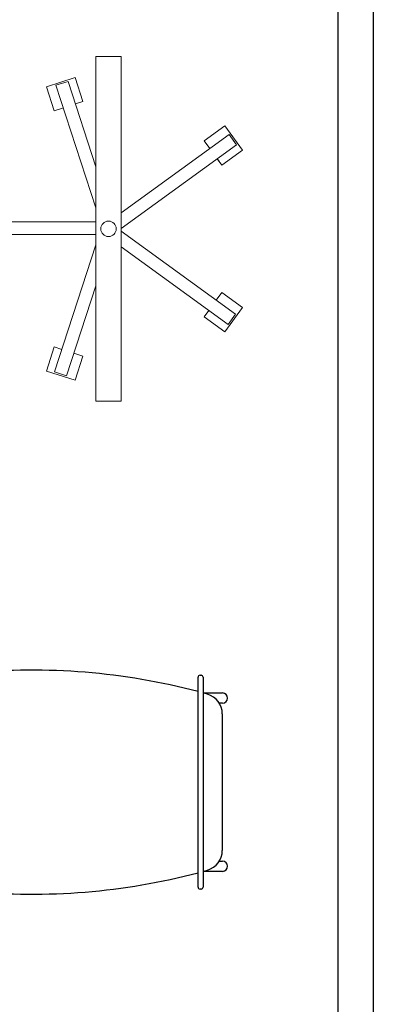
# Model space of a CAD drawing. Header units: metres. Extents: x -1 to 438, y -6 to 53.
# Tile 97 of 149: x 415.785 to 416.482, y 14.831 to 16.774. Entities that reach past the tile are written whole.
import ezdxf

# ---------------------------------------------------------------- set-up
doc = ezdxf.new("R2010")
doc.units = ezdxf.units.M
doc.linetypes.add('CONTINUA', pattern=[0])
doc.layers.add('PA MOBLES ACTUAL', color=7, linetype='CONTINUA', lineweight=25)
doc.layers.add('PA MURS ACTUAL', color=7, linetype='CONTINUA', lineweight=25)

msp = doc.modelspace()

# ---------------------------------------------------------------- linework, layer by layer
at = {"layer": 'PA MOBLES ACTUAL', "linetype": 'CONTINUA', "lineweight": 13, "transparency": 33554687}
for p, q in [((415.8378, 16.6419), (415.8942, 16.6603)), ((415.8803, 16.6525), (415.8566, 16.6447)), ((415.8803, 16.6525), (415.9352, 16.4837)), ((415.8942, 16.6603), (415.9097, 16.6127)), ((415.8532, 16.5944), (415.8378, 16.6419)), ((415.8566, 16.6447), (415.9352, 16.4028)), ((415.9097, 16.6127), (415.8948, 16.6079)), ((415.8711, 16.6002), (415.8532, 16.5944)), ((415.8948, 16.6079), (415.9008, 16.6098)), ((416.1487, 16.5351), (416.1891, 16.5645)), ((416.1891, 16.5645), (416.224, 16.5165)), ((416.1976, 16.5475), (415.9852, 16.3932)), ((416.1597, 16.52), (416.1487, 16.5351)), ((416.2123, 16.5273), (416.1976, 16.5475)), ((416.2123, 16.5273), (415.9852, 16.3623)), ((416.224, 16.5165), (416.1836, 16.4871)), ((416.1744, 16.4998), (416.1781, 16.4947)), ((416.1836, 16.4871), (416.1744, 16.4998)), ((415.6587, 16.3754), (415.9352, 16.3754)), ((415.6587, 16.3504), (415.9352, 16.3504)), ((416.2105, 16.1931), (415.9852, 16.3569)), ((415.8537, 16.079), (415.9352, 16.3298)), ((416.1958, 16.1729), (415.9852, 16.326)), ((415.8775, 16.0713), (415.9352, 16.2489)), ((416.1726, 16.2207), (416.1836, 16.2359)), ((416.1836, 16.2359), (416.2241, 16.2065)), ((416.2241, 16.2065), (416.1892, 16.1584)), ((416.1487, 16.1878), (416.1579, 16.2005)), ((416.1892, 16.1584), (416.1487, 16.1878)), ((416.1579, 16.2005), (416.1543, 16.1954)), ((416.1958, 16.1729), (416.2105, 16.1931)), ((415.8379, 16.0809), (415.8533, 16.1285)), ((415.8533, 16.1285), (415.8682, 16.1236)), ((415.8682, 16.1236), (415.8622, 16.1256)), ((415.892, 16.1159), (415.9098, 16.1101)), ((415.9098, 16.1101), (415.8944, 16.0626)), ((415.8944, 16.0626), (415.8379, 16.0809)), ((415.8537, 16.079), (415.8775, 16.0713))]:
    msp.add_line(p, q, dxfattribs=at)
at = {"layer": 'PA MOBLES ACTUAL', "color": 180, "transparency": 33554687}
for p, q in [((416.1366, 15.4589), (416.1366, 15.4767)), ((416.1406, 15.4807), (416.1426, 15.4807)), ((416.1466, 15.4767), (416.1466, 15.4589)), ((416.1366, 15.0803), (416.1366, 15.4589)), ((416.1466, 15.4589), (416.1466, 15.0803)), ((416.1466, 15.4456), (416.1849, 15.4456)), ((416.1849, 15.4256), (416.1784, 15.4256)), ((416.1844, 15.4046), (416.1844, 15.1346)), ((416.1784, 15.1136), (416.1849, 15.1136)), ((416.1366, 15.0625), (416.1366, 15.0803)), ((416.1849, 15.0936), (416.1466, 15.0936)), ((416.1466, 15.0803), (416.1466, 15.0625)), ((416.1426, 15.0585), (416.1406, 15.0585))]:
    msp.add_line(p, q, dxfattribs=at)
at = {"layer": 'PA MOBLES ACTUAL', "linetype": 'CONTINUA', "lineweight": 13, "transparency": 33554687}
msp.add_lwpolyline([(415.9352, 16.7014), (415.9352, 16.0214), (415.9852, 16.0214), (415.9852, 16.7014), (415.9352, 16.7014)], close=True, dxfattribs=at)
msp.add_circle((415.9602, 16.3614), 0.0152, dxfattribs=at)
at = {"layer": 'PA MOBLES ACTUAL', "color": 180, "transparency": 33554687}
for centre, radius, start, end in [((415.8091, 14.207), 1.2837, 75.2177, 95.4139), ((416.1406, 15.4767), 0.004, 90, 180), ((416.1426, 15.4767), 0.004, 0, 90), ((415.8091, 14.207), 1.2837, 74.3614, 74.7556), ((416.1444, 15.4046), 0.04, 0, 74.3614), ((416.1849, 15.4356), 0.01, 270, 90), ((416.1444, 15.1346), 0.04, 285.6386, 0), ((416.1849, 15.1036), 0.01, 270, 90), ((415.8091, 16.3322), 1.2837, 264.5861, 284.7823), ((415.8091, 16.3322), 1.2837, 285.2444, 285.6386), ((416.1406, 15.0625), 0.004, 180, 270), ((416.1426, 15.0625), 0.004, 270, 0)]:
    msp.add_arc(centre, radius, start, end, dxfattribs=at)
at = {"layer": 'PA MURS ACTUAL', "transparency": 33554687}
for p, q in [((416.4819, 18.2696), (416.4819, 13.2496)), ((416.4119, 17.4496), (416.4119, 13.2496))]:
    msp.add_line(p, q, dxfattribs=at)

doc.saveas('drawing.dxf')
